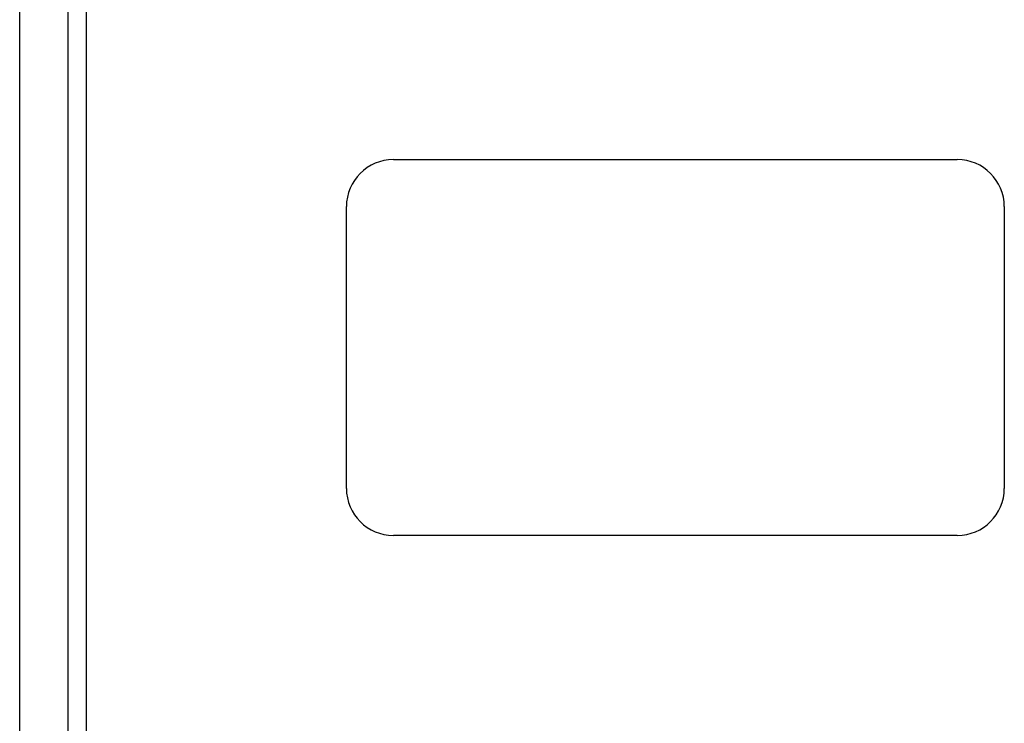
# Model space of a CAD drawing. Header units: inches. Extents: x 23 to 609, y 66 to 284.
# Tile 11 of 124: x 208.57 to 213.81, y 185.32 to 189.06. Entities that reach past the tile are written whole.
import ezdxf

# ---------------------------------------------------------------- set-up
doc = ezdxf.new("R2010")
doc.units = ezdxf.units.IN
doc.header["$MEASUREMENT"] = 0
doc.layers.add('Visible Edges(ANSI)', color=7, linetype='Continuous', lineweight=25)
doc.layers.add('Visible Tangent Edges(ANSI)', color=7, linetype='Continuous', lineweight=25)

msp = doc.modelspace()

# ---------------------------------------------------------------- linework, layer by layer
at = {"layer": 'Visible Edges(ANSI)'}
for p, q in [((208.572, 162.0278), (208.572, 192.6104)), ((208.9264, 192.422), (208.9264, 162.2162)), ((210.5602, 188.3191), (213.5602, 188.3191)), ((210.3102, 186.5691), (210.3102, 188.0691)), ((213.8102, 188.0691), (213.8102, 186.5691)), ((213.5602, 186.3191), (210.5602, 186.3191))]:
    msp.add_line(p, q, dxfattribs=at)
for centre, start, end in [((210.5602, 188.0691), 90, 180), ((213.5602, 188.0691), 0, 90), ((210.5602, 186.5691), 180, 270), ((213.5602, 186.5691), 270, 0)]:
    msp.add_arc(centre, 0.25, start, end, dxfattribs=at)
at = {"layer": 'Visible Tangent Edges(ANSI)'}
msp.add_line((208.8274, 192.552), (208.8274, 162.0862), dxfattribs=at)

doc.saveas('drawing.dxf')
